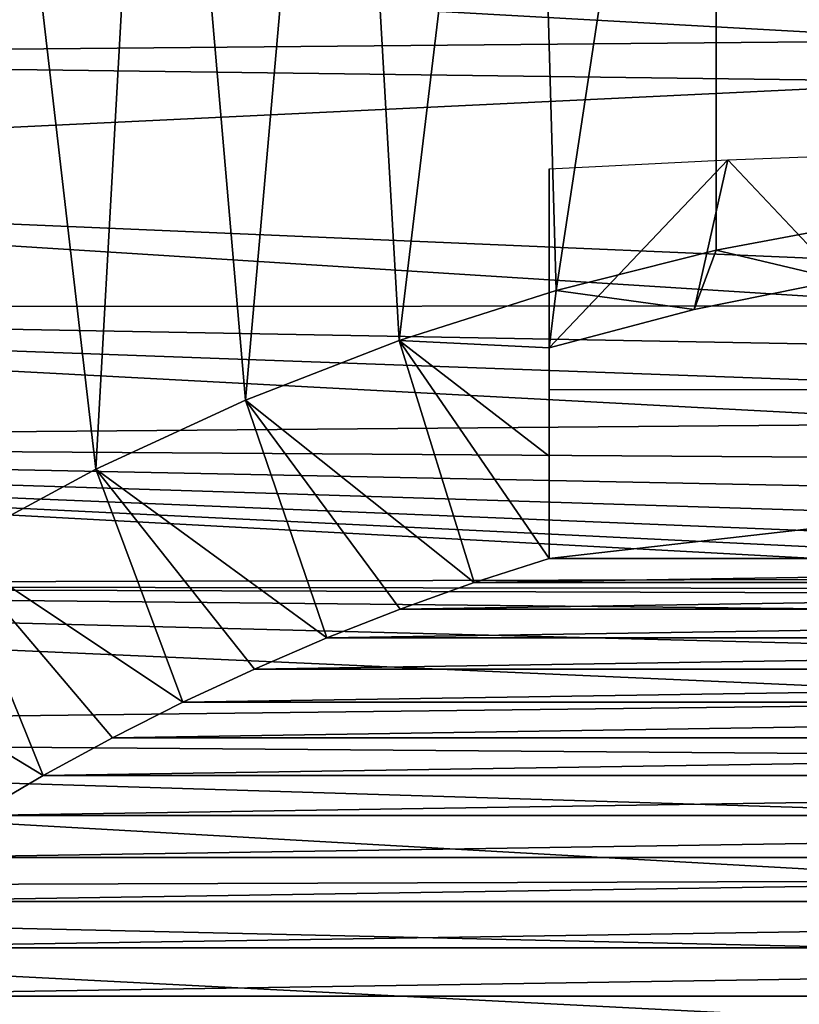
# Model space of a CAD drawing. Header units: millimetres. Extents: x -60 to 60, y -60 to 60.
# Tile 221 of 256: x -20 to -8, y 29 to 44. Entities that reach past the tile are written whole.
import ezdxf

# ---------------------------------------------------------------- set-up
doc = ezdxf.new("R2010")
doc.units = ezdxf.units.MM
doc.header["$LTSCALE"] = 81.481481
for name, color, linetype in [('209', 7, 'CONTINUOUS'), ('248', 7, 'CONTINUOUS'), ('249', 7, 'CONTINUOUS'), ('3', 7, 'CONTINUOUS'), ('322', 7, 'CONTINUOUS'), ('323', 7, 'CONTINUOUS')]:
    doc.layers.add(name, color=color, linetype=linetype)

msp = doc.modelspace()

# ---------------------------------------------------------------- linework, layer by layer
at = {"layer": '209', "color": 151, "linetype": 'Continuous', "true_color": 0x7dbfed}
for points in [[(-8.909, 56.249, 28.5), (-6.383, 41.026, 28.5), (-5.953, 56.638, 28.5), (-8.909, 56.249, 28.5)], [(-11.841, 55.705, 28.5), (-11.387, 39.928, 28.5), (-8.909, 56.249, 28.5), (-11.841, 55.705, 28.5)], [(-11.387, 39.928, 28.5), (-8.902, 40.554, 28.5), (-8.909, 56.249, 28.5), (-11.387, 39.928, 28.5)], [(-8.902, 40.554, 28.5), (-6.383, 41.026, 28.5), (-8.909, 56.249, 28.5), (-8.902, 40.554, 28.5)], [(-14.74, 55.009, 28.5), (-13.828, 39.149, 28.5), (-11.841, 55.705, 28.5), (-14.74, 55.009, 28.5)], [(-13.828, 39.149, 28.5), (-11.387, 39.928, 28.5), (-11.841, 55.705, 28.5), (-13.828, 39.149, 28.5)], [(-17.599, 54.163, 28.5), (-16.217, 38.221, 28.5), (-14.74, 55.009, 28.5), (-17.599, 54.163, 28.5)], [(-16.217, 38.221, 28.5), (-13.828, 39.149, 28.5), (-14.74, 55.009, 28.5), (-16.217, 38.221, 28.5)], [(-20.409, 53.167, 28.5), (-18.544, 37.148, 28.5), (-17.599, 54.163, 28.5), (-20.409, 53.167, 28.5)], [(-18.544, 37.148, 28.5), (-16.217, 38.221, 28.5), (-17.599, 54.163, 28.5), (-18.544, 37.148, 28.5)], [(-20.801, 35.933, 28.5), (-18.544, 37.148, 28.5), (-20.409, 53.167, 28.5), (-20.801, 35.933, 28.5)]]:
    msp.add_3dface(points, dxfattribs=at)
at = {"layer": '248', "color": 151, "linetype": 'Continuous', "true_color": 0x7dbfed}
for points in [[(-11.5, 37.35, 19.992), (-11.5, 35.76, 14.705), (-11.5, 41.817, 23.68), (-11.5, 37.35, 19.992)], [(-11.5, 39.037, 25.626), (-11.5, 37.35, 19.992), (-11.5, 41.817, 23.68), (-11.5, 39.037, 25.626)], [(-11.5, 41.817, 23.68), (-11.5, 35.76, 14.705), (-11.5, 38.384, 14.248), (-11.5, 41.817, 23.68)]]:
    msp.add_3dface(points, dxfattribs=at)
at = {"layer": '249', "color": 151, "linetype": 'Continuous', "true_color": 0x7dbfed}
for points in [[(-6.383, 41.026, 28.5), (-8.902, 40.554, 28.5), (-6.96, 40.094, 25.621), (-6.383, 41.026, 28.5)], [(-8.902, 40.554, 28.5), (-11.387, 39.928, 28.5), (-9.245, 39.631, 25.623), (-8.902, 40.554, 28.5)], [(-6.96, 40.094, 25.621), (-8.902, 40.554, 28.5), (-9.245, 39.631, 25.623), (-6.96, 40.094, 25.621)], [(-11.387, 39.928, 28.5), (-13.828, 39.149, 28.5), (-11.5, 39.037, 25.626), (-11.387, 39.928, 28.5)], [(-11.387, 39.928, 28.5), (-11.5, 39.037, 25.626), (-9.245, 39.631, 25.623), (-11.387, 39.928, 28.5)], [(-13.828, 39.149, 28.5), (-16.217, 38.221, 28.5), (-12.664, 35.385, 14.771), (-13.828, 39.149, 28.5)], [(-13.828, 39.149, 28.5), (-11.5, 35.76, 14.705), (-11.5, 37.35, 19.992), (-13.828, 39.149, 28.5)], [(-11.5, 35.76, 14.705), (-13.828, 39.149, 28.5), (-12.664, 35.385, 14.771), (-11.5, 35.76, 14.705)], [(-13.828, 39.149, 28.5), (-11.5, 37.35, 19.992), (-11.5, 39.037, 25.626), (-13.828, 39.149, 28.5)], [(-16.217, 38.221, 28.5), (-18.544, 37.148, 28.5), (-14.956, 34.525, 14.92), (-16.217, 38.221, 28.5)], [(-12.664, 35.385, 14.771), (-16.217, 38.221, 28.5), (-13.817, 34.973, 14.842), (-12.664, 35.385, 14.771)], [(-13.817, 34.973, 14.842), (-16.217, 38.221, 28.5), (-14.956, 34.525, 14.92), (-13.817, 34.973, 14.842)], [(-18.544, 37.148, 28.5), (-20.801, 35.933, 28.5), (-17.192, 33.524, 15.095), (-18.544, 37.148, 28.5)], [(-14.956, 34.525, 14.92), (-18.544, 37.148, 28.5), (-16.082, 34.042, 15.005), (-14.956, 34.525, 14.92)], [(-16.082, 34.042, 15.005), (-18.544, 37.148, 28.5), (-17.192, 33.524, 15.095), (-16.082, 34.042, 15.005)], [(-20.801, 35.933, 28.5), (-22.978, 34.581, 28.5), (-19.364, 32.385, 15.293), (-20.801, 35.933, 28.5)], [(-17.192, 33.524, 15.095), (-20.801, 35.933, 28.5), (-18.287, 32.972, 15.191), (-17.192, 33.524, 15.095)], [(-18.287, 32.972, 15.191), (-20.801, 35.933, 28.5), (-19.364, 32.385, 15.293), (-18.287, 32.972, 15.191)], [(-19.364, 32.385, 15.293), (-22.978, 34.581, 28.5), (-20.423, 31.764, 15.401), (-19.364, 32.385, 15.293)]]:
    msp.add_3dface(points, dxfattribs=at)
at = {"layer": '3', "color": 7, "linetype": 'Continuous', "true_color": 0xf5f5f5}
for points in [[(-34.191, 43.55, -3), (-31.825, 45.308, -3), (-5.091, 43.814, -3), (-34.191, 43.55, -3)], [(-5.091, 43.814, -3), (-31.825, 45.308, -3), (-4.97, 44.447, -3), (-5.091, 43.814, -3)], [(-5.131, 43.171, -3), (-34.191, 43.55, -3), (-5.091, 43.814, -3), (-5.131, 43.171, -3)], [(-36.461, 41.668, -3), (-34.191, 43.55, -3), (-5.131, 43.171, -3), (-36.461, 41.668, -3)], [(-5.131, 40.329, -3), (-36.461, 41.668, -3), (-5.131, 43.171, -3), (-5.131, 40.329, -3)], [(-38.627, 39.669, -3), (-36.461, 41.668, -3), (-5.091, 39.686, -3), (-38.627, 39.669, -3)], [(-36.461, 41.668, -3), (-5.131, 40.329, -3), (-5.091, 39.686, -3), (-36.461, 41.668, -3)], [(-40.683, 37.557, -3), (-38.627, 39.669, -3), (-4.497, 37.857, -3), (-40.683, 37.557, -3)], [(-4.97, 39.053, -3), (-38.627, 39.669, -3), (-5.091, 39.686, -3), (-4.97, 39.053, -3)], [(-4.497, 37.857, -3), (-38.627, 39.669, -3), (-4.771, 38.44, -3), (-4.497, 37.857, -3)], [(-4.771, 38.44, -3), (-38.627, 39.669, -3), (-4.97, 39.053, -3), (-4.771, 38.44, -3)], [(-4.151, 37.313, -3), (-40.683, 37.557, -3), (-4.497, 37.857, -3), (-4.151, 37.313, -3)], [(-42.625, 35.338, -3), (-40.683, 37.557, -3), (-1.586, 35.449, -3), (-42.625, 35.338, -3)], [(-1.586, 35.449, -3), (-40.683, 37.557, -3), (-2.185, 35.686, -3), (-1.586, 35.449, -3)], [(-2.185, 35.686, -3), (-40.683, 37.557, -3), (-2.75, 35.997, -3), (-2.185, 35.686, -3)], [(-2.75, 35.997, -3), (-40.683, 37.557, -3), (-3.271, 36.375, -3), (-2.75, 35.997, -3)], [(-3.271, 36.375, -3), (-40.683, 37.557, -3), (-3.741, 36.816, -3), (-3.271, 36.375, -3)], [(-3.741, 36.816, -3), (-40.683, 37.557, -3), (-4.151, 37.313, -3), (-3.741, 36.816, -3)], [(-0.962, 35.289, -3), (-42.625, 35.338, -3), (-1.586, 35.449, -3), (-0.962, 35.289, -3)], [(-44.445, 33.02, -3), (-42.625, 35.338, -3), (-1.712, 33.531, -3), (-44.445, 33.02, -3)], [(-0.322, 35.208, -3), (-42.625, 35.338, -3), (-0.962, 35.289, -3), (-0.322, 35.208, -3)], [(-42.625, 35.338, -3), (-0.322, 35.208, -3), (0.39, 34.901, -3), (-42.625, 35.338, -3)], [(-1.712, 33.531, -3), (-42.625, 35.338, -3), (-0.696, 34.27, -3), (-1.712, 33.531, -3)], [(-0.696, 34.27, -3), (-42.625, 35.338, -3), (0.39, 34.901, -3), (-0.696, 34.27, -3)], [(-2.646, 32.692, -3), (-44.445, 33.02, -3), (-1.712, 33.531, -3), (-2.646, 32.692, -3)], [(-46.139, 30.607, -3), (-44.445, 33.02, -3), (-4.234, 30.751, -3), (-46.139, 30.607, -3)], [(-4.234, 30.751, -3), (-44.445, 33.02, -3), (-3.49, 31.762, -3), (-4.234, 30.751, -3)], [(-3.49, 31.762, -3), (-44.445, 33.02, -3), (-2.646, 32.692, -3), (-3.49, 31.762, -3)], [(-4.871, 29.669, -3), (-46.139, 30.607, -3), (-4.234, 30.751, -3), (-4.871, 29.669, -3)], [(-47.703, 28.108, -3), (-46.139, 30.607, -3), (-5.394, 28.527, -3), (-47.703, 28.108, -3)], [(-5.394, 28.527, -3), (-46.139, 30.607, -3), (-4.871, 29.669, -3), (-5.394, 28.527, -3)]]:
    msp.add_3dface(points, dxfattribs=at)
at = {"layer": '322', "color": 151, "linetype": 'Continuous', "true_color": 0x7dbfed}
for points in [[(-11.5, 39.037, 25.626), (-11.5, 41.817, 23.68), (-8.718, 41.96, 24.075), (-11.5, 39.037, 25.626)], [(-9.245, 39.631, 25.623), (-11.5, 39.037, 25.626), (-8.718, 41.96, 24.075), (-9.245, 39.631, 25.623)], [(-6.96, 40.094, 25.621), (-9.245, 39.631, 25.623), (-8.718, 41.96, 24.075), (-6.96, 40.094, 25.621)], [(-5.857, 42.065, 24.363), (-6.96, 40.094, 25.621), (-8.718, 41.96, 24.075), (-5.857, 42.065, 24.363)]]:
    msp.add_3dface(points, dxfattribs=at)
at = {"layer": '323', "color": 151, "linetype": 'Continuous', "true_color": 0x7dbfed}
for points in [[(-11.5, 35.76, 14.705), (11.5, 38.384, 14.248), (-11.5, 38.384, 14.248), (-11.5, 35.76, 14.705)], [(11.5, 35.76, 14.705), (11.5, 38.384, 14.248), (-11.5, 35.76, 14.705), (11.5, 35.76, 14.705)], [(12.664, 35.385, 14.771), (11.5, 35.76, 14.705), (-12.664, 35.385, 14.771), (12.664, 35.385, 14.771)], [(11.5, 35.76, 14.705), (-11.5, 35.76, 14.705), (-12.664, 35.385, 14.771), (11.5, 35.76, 14.705)], [(12.664, 35.385, 14.771), (-12.664, 35.385, 14.771), (-13.817, 34.973, 14.842), (12.664, 35.385, 14.771)], [(13.817, 34.973, 14.842), (12.664, 35.385, 14.771), (-13.817, 34.973, 14.842), (13.817, 34.973, 14.842)], [(13.817, 34.973, 14.842), (-13.817, 34.973, 14.842), (-14.956, 34.525, 14.92), (13.817, 34.973, 14.842)], [(14.956, 34.525, 14.92), (13.817, 34.973, 14.842), (-14.956, 34.525, 14.92), (14.956, 34.525, 14.92)], [(14.956, 34.525, 14.92), (-14.956, 34.525, 14.92), (-16.082, 34.042, 15.005), (14.956, 34.525, 14.92)], [(16.082, 34.042, 15.005), (14.956, 34.525, 14.92), (-16.082, 34.042, 15.005), (16.082, 34.042, 15.005)], [(16.082, 34.042, 15.005), (-16.082, 34.042, 15.005), (-17.192, 33.524, 15.095), (16.082, 34.042, 15.005)], [(17.192, 33.524, 15.095), (16.082, 34.042, 15.005), (-17.192, 33.524, 15.095), (17.192, 33.524, 15.095)], [(17.192, 33.524, 15.095), (-17.192, 33.524, 15.095), (-18.287, 32.972, 15.191), (17.192, 33.524, 15.095)], [(18.287, 32.972, 15.191), (17.192, 33.524, 15.095), (-18.287, 32.972, 15.191), (18.287, 32.972, 15.191)], [(18.287, 32.972, 15.191), (-18.287, 32.972, 15.191), (-19.364, 32.385, 15.293), (18.287, 32.972, 15.191)], [(19.364, 32.385, 15.293), (18.287, 32.972, 15.191), (-19.364, 32.385, 15.293), (19.364, 32.385, 15.293)], [(19.364, 32.385, 15.293), (-19.364, 32.385, 15.293), (-20.423, 31.764, 15.401), (19.364, 32.385, 15.293)], [(20.423, 31.764, 15.401), (19.364, 32.385, 15.293), (-20.423, 31.764, 15.401), (20.423, 31.764, 15.401)], [(20.423, 31.764, 15.401), (-20.423, 31.764, 15.401), (-21.463, 31.111, 15.515), (20.423, 31.764, 15.401)], [(21.463, 31.111, 15.515), (20.423, 31.764, 15.401), (-21.463, 31.111, 15.515), (21.463, 31.111, 15.515)], [(21.463, 31.111, 15.515), (-21.463, 31.111, 15.515), (-22.483, 30.425, 15.635), (21.463, 31.111, 15.515)], [(22.483, 30.425, 15.635), (21.463, 31.111, 15.515), (-22.483, 30.425, 15.635), (22.483, 30.425, 15.635)], [(23.481, 29.707, 15.76), (22.483, 30.425, 15.635), (-23.481, 29.707, 15.76), (23.481, 29.707, 15.76)], [(22.483, 30.425, 15.635), (-22.483, 30.425, 15.635), (-23.481, 29.707, 15.76), (22.483, 30.425, 15.635)], [(24.458, 28.957, 15.89), (23.481, 29.707, 15.76), (-24.458, 28.957, 15.89), (24.458, 28.957, 15.89)], [(23.481, 29.707, 15.76), (-23.481, 29.707, 15.76), (-24.458, 28.957, 15.89), (23.481, 29.707, 15.76)], [(24.458, 28.957, 15.89), (-24.458, 28.957, 15.89), (-25.41, 28.177, 16.026), (24.458, 28.957, 15.89)], [(25.41, 28.177, 16.026), (24.458, 28.957, 15.89), (-25.41, 28.177, 16.026), (25.41, 28.177, 16.026)]]:
    msp.add_3dface(points, dxfattribs=at)

doc.saveas('drawing.dxf')
